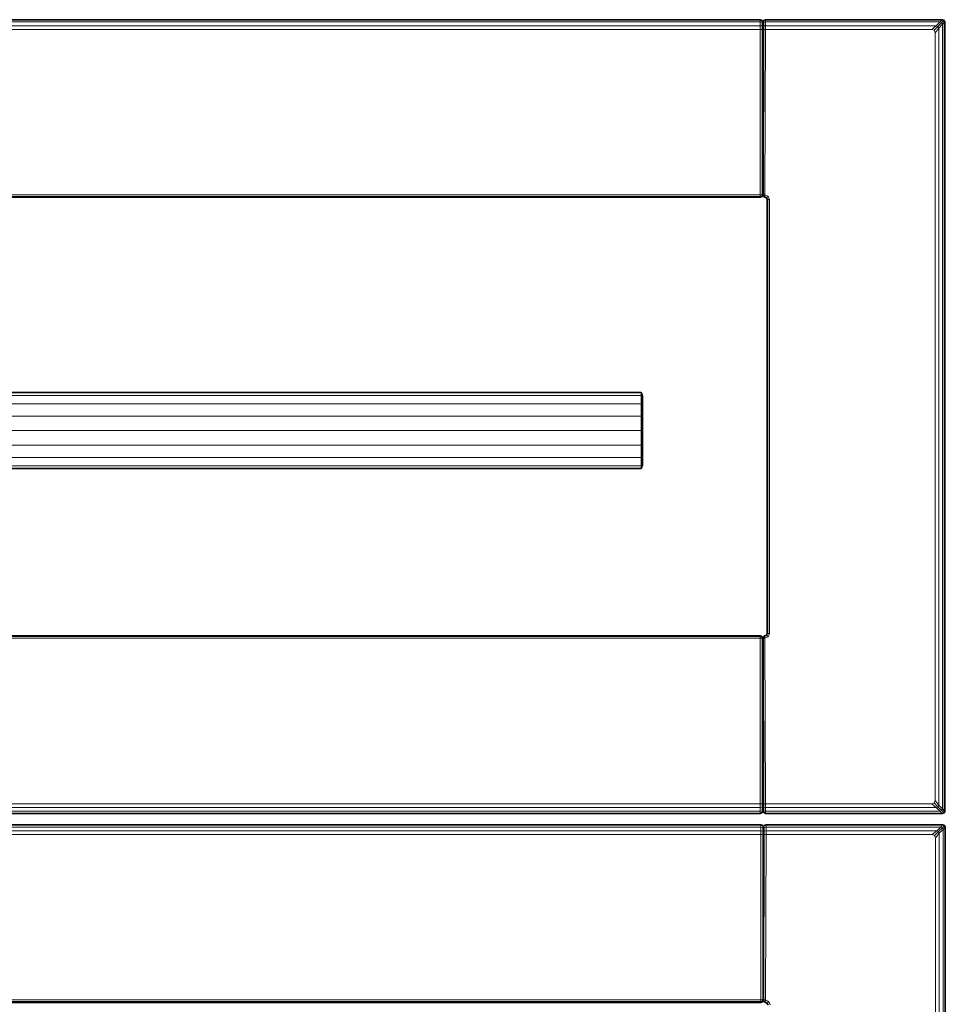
# Model space of a CAD drawing. Header units: inches. Extents: x 1 to 202, y 2 to 86.
# Tile 3 of 17: x 13 to 25, y 24 to 37. Entities that reach past the tile are written whole.
import ezdxf

# ---------------------------------------------------------------- set-up
doc = ezdxf.new("R2010")
doc.units = ezdxf.units.IN
doc.header["$MEASUREMENT"] = 0
doc.layers.add('Default', color=7, linetype='Continuous')

msp = doc.modelspace()

# ---------------------------------------------------------------- linework, layer by layer
at = {"layer": 'Default', "color": 252, "lineweight": 0, "true_color": 0x888888, "transparency": 33554687}
for p, q in [((22.708, 36.868), (3.751, 36.868)), ((3.751, 36.868), (22.708, 36.868)), ((22.708, 36.862), (3.751, 36.862)), ((22.733, 36.857), (22.708, 36.868)), ((22.708, 36.868), (22.708, 36.862)), ((22.743, 36.837), (22.733, 36.857)), ((22.754, 36.857), (22.743, 36.837)), ((22.779, 36.868), (22.754, 36.857)), ((25.104, 36.868), (22.779, 36.868)), ((22.779, 36.868), (25.104, 36.868)), ((22.779, 36.862), (22.779, 36.868)), ((25.098, 36.862), (22.779, 36.862)), ((25.104, 36.868), (25.098, 36.862)), ((25.126, 36.859), (25.104, 36.868)), ((25.135, 36.837), (25.126, 36.859)), ((25.13, 36.831), (25.135, 36.837)), ((25.13, 26.464), (25.13, 36.831)), ((25.135, 26.459), (25.135, 36.837)), ((25.135, 36.837), (25.135, 26.459)), ((3.751, 36.741), (22.708, 36.741)), ((22.708, 36.741), (22.708, 34.563)), ((22.769, 34.563), (22.779, 36.741)), ((22.779, 36.741), (24.964, 36.741)), ((24.964, 36.741), (24.995, 36.728)), ((24.995, 36.728), (25.008, 36.697)), ((25.008, 36.697), (25.008, 26.599)), ((22.708, 34.563), (3.751, 34.563)), ((3.751, 34.541), (22.708, 34.541)), ((3.751, 34.532), (22.708, 34.532)), ((22.708, 34.532), (3.751, 34.532)), ((22.708, 34.532), (22.733, 34.543)), ((22.708, 34.541), (22.708, 34.532)), ((22.733, 34.543), (22.743, 34.563)), ((22.743, 34.563), (22.751, 34.554)), ((22.751, 34.554), (22.751, 34.548)), ((22.751, 34.548), (22.751, 34.543)), ((22.751, 34.543), (22.76, 34.537)), ((22.76, 34.537), (22.769, 34.533)), ((22.812, 34.545), (22.769, 34.563)), ((22.769, 34.533), (22.791, 34.523)), ((22.791, 34.523), (22.795, 34.512)), ((22.795, 34.512), (22.8, 34.501)), ((22.8, 34.501), (22.8, 28.794)), ((22.8, 28.794), (22.8, 34.501)), ((22.8, 34.501), (22.809, 34.501)), ((22.809, 34.501), (22.809, 28.794)), ((22.831, 34.501), (22.812, 34.545)), ((22.831, 28.794), (22.831, 34.501)), ((21.141, 31.963), (5.47, 31.963)), ((21.162, 31.915), (21.141, 31.963)), ((21.162, 31.881), (21.162, 31.915)), ((21.162, 31.783), (21.162, 31.881)), ((21.162, 31.636), (21.162, 31.783)), ((21.162, 31.463), (21.162, 31.636)), ((21.162, 31.29), (21.162, 31.463)), ((21.162, 31.143), (21.162, 31.29)), ((21.162, 31.045), (21.162, 31.143)), ((5.47, 30.963), (21.141, 30.963)), ((21.141, 30.963), (21.162, 31.011)), ((21.162, 31.011), (21.162, 31.045)), ((22.708, 28.763), (3.751, 28.763)), ((3.751, 28.763), (22.708, 28.763)), ((22.708, 28.754), (3.751, 28.754)), ((22.719, 28.758), (22.708, 28.763)), ((22.708, 28.763), (22.708, 28.754)), ((22.733, 28.752), (22.719, 28.758)), ((22.733, 28.748), (22.733, 28.752)), ((22.76, 28.758), (22.751, 28.752)), ((22.751, 28.752), (22.751, 28.748)), ((22.769, 28.762), (22.76, 28.758)), ((22.791, 28.772), (22.769, 28.762)), ((22.795, 28.783), (22.791, 28.772)), ((22.8, 28.794), (22.795, 28.783)), ((22.809, 28.794), (22.8, 28.794)), ((22.812, 28.75), (22.831, 28.794)), ((3.751, 28.732), (22.708, 28.732)), ((22.708, 28.732), (22.708, 26.555)), ((22.74, 28.729), (22.733, 28.748)), ((22.743, 28.729), (22.74, 28.729)), ((22.751, 28.744), (22.743, 28.732)), ((22.743, 28.732), (22.743, 28.729)), ((22.751, 28.748), (22.751, 28.744)), ((22.769, 28.732), (22.812, 28.75)), ((22.779, 26.555), (22.769, 28.732)), ((22.708, 26.555), (3.751, 26.555)), ((24.964, 26.555), (22.779, 26.555)), ((24.995, 26.567), (24.964, 26.555)), ((25.008, 26.599), (24.995, 26.567)), ((3.751, 26.433), (22.708, 26.433)), ((3.751, 26.427), (22.708, 26.427)), ((22.708, 26.427), (3.751, 26.427)), ((22.708, 26.427), (22.733, 26.438)), ((22.708, 26.433), (22.708, 26.427)), ((22.733, 26.438), (22.743, 26.459)), ((22.743, 26.459), (22.754, 26.438)), ((22.754, 26.438), (22.779, 26.427)), ((22.779, 26.427), (22.779, 26.433)), ((22.779, 26.433), (25.098, 26.433)), ((22.779, 26.427), (25.104, 26.427)), ((25.104, 26.427), (22.779, 26.427)), ((25.098, 26.433), (25.104, 26.427)), ((25.104, 26.427), (25.126, 26.436)), ((25.126, 26.436), (25.135, 26.459)), ((25.135, 26.459), (25.13, 26.464)), ((22.715, 26.278), (3.751, 26.278)), ((3.751, 26.278), (22.715, 26.278)), ((22.715, 26.273), (3.751, 26.273)), ((22.741, 26.268), (22.715, 26.278)), ((22.715, 26.278), (22.715, 26.273)), ((22.747, 26.253), (22.741, 26.268)), ((22.755, 26.253), (22.747, 26.253)), ((22.761, 26.268), (22.755, 26.253)), ((22.787, 26.278), (22.761, 26.268)), ((25.112, 26.278), (22.787, 26.278)), ((22.787, 26.278), (25.112, 26.278)), ((22.787, 26.273), (22.787, 26.278)), ((25.106, 26.273), (22.787, 26.273)), ((25.112, 26.278), (25.106, 26.273)), ((25.134, 26.269), (25.112, 26.278)), ((25.143, 26.247), (25.134, 26.269)), ((25.137, 26.241), (25.143, 26.247)), ((25.137, 6.563), (25.137, 26.241)), ((25.143, 6.557), (25.143, 26.247)), ((25.143, 26.247), (25.143, 6.557)), ((3.751, 26.151), (22.715, 26.151)), ((22.715, 26.151), (22.715, 23.974)), ((22.776, 23.974), (22.787, 26.151)), ((22.787, 26.151), (24.972, 26.151)), ((24.972, 26.151), (25.003, 26.138)), ((25.003, 26.138), (25.016, 26.107)), ((25.016, 26.107), (25.016, 6.698)), ((22.715, 23.974), (3.751, 23.974)), ((22.741, 23.953), (22.751, 23.974)), ((22.751, 23.974), (22.755, 23.966)), ((22.755, 23.966), (22.756, 23.963)), ((22.756, 23.963), (22.758, 23.958)), ((22.82, 23.955), (22.776, 23.974)), ((3.751, 23.952), (22.715, 23.952)), ((3.751, 23.943), (22.715, 23.943)), ((22.715, 23.943), (3.751, 23.943)), ((22.715, 23.943), (22.741, 23.953)), ((22.715, 23.952), (22.715, 23.943)), ((22.758, 23.958), (22.758, 23.953)), ((22.758, 23.953), (22.767, 23.948)), ((22.767, 23.948), (22.776, 23.943)), ((22.776, 23.943), (22.798, 23.934)), ((22.798, 23.934), (22.803, 23.923)), ((22.803, 23.923), (22.808, 23.912)), ((22.838, 23.912), (22.82, 23.955))]:
    msp.add_line(p, q, dxfattribs=at).dxf.unprotected_set("ltscale", 0)
at = {"layer": 'Default', "color": 7, "lineweight": 35, "ltscale": 16.555915, "transparency": 33554687}
for p, q in [((3.751, 36.868), (22.708, 36.868)), ((22.733, 36.857), (22.708, 36.868)), ((22.733, 36.857), (22.743, 36.837)), ((22.743, 36.837), (22.738, 36.844)), ((22.754, 36.857), (22.743, 36.837)), ((22.748, 36.844), (22.743, 36.837)), ((22.743, 36.832), (22.743, 36.837)), ((22.779, 36.868), (22.754, 36.857)), ((25.104, 36.868), (22.779, 36.868)), ((25.126, 36.859), (25.104, 36.868)), ((25.135, 36.837), (25.126, 36.859)), ((25.135, 26.459), (25.135, 36.837)), ((3.751, 34.532), (22.708, 34.532)), ((22.708, 34.532), (22.733, 34.543)), ((22.738, 34.565), (22.733, 34.564)), ((22.733, 34.564), (22.733, 34.556)), ((22.733, 34.543), (22.743, 34.563)), ((22.743, 34.563), (22.733, 34.548)), ((22.733, 34.556), (22.733, 34.547)), ((22.733, 34.543), (22.733, 34.547)), ((22.74, 34.566), (22.738, 34.565)), ((22.743, 34.566), (22.74, 34.566)), ((22.743, 34.566), (22.743, 34.568)), ((22.743, 34.564), (22.743, 34.566)), ((22.743, 34.564), (22.744, 34.566)), ((22.743, 34.564), (22.743, 34.563)), ((22.751, 34.554), (22.743, 34.563)), ((22.743, 34.563), (22.751, 34.548)), ((22.744, 34.566), (22.746, 34.566)), ((22.751, 34.554), (22.746, 34.566)), ((22.751, 34.564), (22.746, 34.566)), ((22.751, 34.554), (22.751, 34.564)), ((22.751, 34.554), (22.751, 34.548)), ((22.751, 34.548), (22.751, 34.543)), ((22.751, 34.543), (22.76, 34.537)), ((22.76, 34.537), (22.769, 34.533)), ((22.791, 34.523), (22.769, 34.533)), ((22.795, 34.512), (22.791, 34.523)), ((22.8, 34.501), (22.795, 34.512)), ((22.8, 34.501), (22.8, 28.794)), ((21.141, 31.963), (5.47, 31.963)), ((21.162, 31.915), (21.141, 31.963)), ((21.162, 31.881), (21.162, 31.915)), ((21.162, 31.783), (21.162, 31.881)), ((21.162, 31.636), (21.162, 31.783)), ((21.162, 31.463), (21.162, 31.636)), ((21.162, 31.29), (21.162, 31.463)), ((21.162, 31.143), (21.162, 31.29)), ((21.162, 31.045), (21.162, 31.143)), ((5.47, 30.963), (21.141, 30.963)), ((21.141, 30.963), (21.162, 31.011)), ((21.162, 31.011), (21.162, 31.045)), ((22.708, 28.763), (3.751, 28.763)), ((22.708, 28.763), (22.719, 28.758)), ((22.733, 28.752), (22.719, 28.758)), ((22.733, 28.748), (22.733, 28.752)), ((22.76, 28.758), (22.751, 28.752)), ((22.751, 28.752), (22.751, 28.748)), ((22.76, 28.758), (22.769, 28.762)), ((22.769, 28.762), (22.791, 28.772)), ((22.791, 28.772), (22.795, 28.783)), ((22.795, 28.783), (22.8, 28.794)), ((22.733, 28.748), (22.74, 28.729)), ((22.733, 28.739), (22.733, 28.748)), ((22.733, 28.748), (22.743, 28.732)), ((22.733, 28.731), (22.733, 28.739)), ((22.733, 28.731), (22.737, 28.73)), ((22.737, 28.73), (22.74, 28.729)), ((22.743, 28.729), (22.74, 28.729)), ((22.751, 28.748), (22.743, 28.732)), ((22.743, 28.732), (22.751, 28.744)), ((22.743, 28.729), (22.743, 28.732)), ((22.744, 28.729), (22.743, 28.732)), ((22.743, 28.727), (22.743, 28.729)), ((22.744, 28.729), (22.743, 28.729)), ((22.746, 28.729), (22.744, 28.729)), ((22.751, 28.731), (22.746, 28.729)), ((22.751, 28.748), (22.751, 28.744)), ((22.751, 28.744), (22.751, 28.731)), ((3.751, 26.427), (22.708, 26.427)), ((22.708, 26.427), (22.733, 26.438)), ((22.733, 26.438), (22.743, 26.459)), ((22.743, 26.459), (22.738, 26.451)), ((22.743, 26.462), (22.743, 26.459)), ((22.754, 26.438), (22.743, 26.459)), ((22.743, 26.459), (22.748, 26.451)), ((22.754, 26.438), (22.779, 26.427)), ((22.779, 26.427), (25.104, 26.427)), ((25.104, 26.427), (25.126, 26.436)), ((25.126, 26.436), (25.135, 26.459)), ((3.751, 26.278), (22.715, 26.278)), ((22.741, 26.268), (22.715, 26.278)), ((22.741, 26.268), (22.747, 26.253)), ((22.751, 26.247), (22.746, 26.254)), ((22.747, 26.253), (22.755, 26.253)), ((22.747, 26.253), (22.751, 26.247)), ((22.756, 26.254), (22.751, 26.247)), ((22.755, 26.253), (22.751, 26.247)), ((22.751, 26.243), (22.751, 26.247)), ((22.761, 26.268), (22.755, 26.253)), ((22.787, 26.278), (22.761, 26.268)), ((25.112, 26.278), (22.787, 26.278)), ((25.134, 26.269), (25.112, 26.278)), ((25.143, 26.247), (25.134, 26.269)), ((25.143, 6.557), (25.143, 26.247)), ((22.745, 23.976), (22.741, 23.975)), ((22.741, 23.975), (22.741, 23.966)), ((22.741, 23.953), (22.751, 23.974)), ((22.751, 23.974), (22.741, 23.958)), ((22.741, 23.966), (22.741, 23.959)), ((22.741, 23.959), (22.741, 23.953)), ((22.748, 23.976), (22.745, 23.976)), ((22.751, 23.977), (22.748, 23.976)), ((22.751, 23.977), (22.751, 23.979)), ((22.751, 23.975), (22.751, 23.977)), ((22.751, 23.975), (22.751, 23.974)), ((22.756, 23.963), (22.755, 23.966)), ((22.758, 23.958), (22.756, 23.963)), ((3.751, 23.943), (22.715, 23.943)), ((22.715, 23.943), (22.741, 23.953)), ((22.758, 23.958), (22.758, 23.953)), ((22.758, 23.953), (22.767, 23.948)), ((22.767, 23.948), (22.776, 23.943)), ((22.798, 23.934), (22.776, 23.943)), ((22.803, 23.923), (22.798, 23.934)), ((22.808, 23.912), (22.803, 23.923))]:
    msp.add_line(p, q, dxfattribs=at)
at = {"layer": 'Default', "color": 251, "lineweight": 0, "true_color": 0x5d5d5d, "transparency": 33554687}
for p, q in [((3.751, 36.862), (22.708, 36.862)), ((22.708, 36.839), (3.751, 36.839)), ((22.708, 36.862), (22.708, 36.839)), ((22.779, 36.862), (25.098, 36.862)), ((22.779, 36.839), (22.779, 36.862)), ((25.075, 36.839), (22.779, 36.839)), ((25.098, 36.862), (25.075, 36.839)), ((25.106, 36.808), (25.13, 36.831)), ((25.106, 26.488), (25.106, 36.808)), ((25.13, 36.831), (25.13, 26.464)), ((3.751, 26.456), (22.708, 26.456)), ((22.708, 26.433), (3.751, 26.433)), ((22.708, 26.456), (22.708, 26.433)), ((22.779, 26.456), (25.075, 26.456)), ((22.779, 26.433), (22.779, 26.456)), ((25.098, 26.433), (22.779, 26.433)), ((25.075, 26.456), (25.098, 26.433)), ((25.13, 26.464), (25.106, 26.488)), ((3.751, 26.273), (22.715, 26.273)), ((22.715, 26.249), (3.751, 26.249)), ((22.715, 26.273), (22.715, 26.249)), ((22.787, 26.273), (25.106, 26.273)), ((22.787, 26.249), (22.787, 26.273)), ((25.083, 26.249), (22.787, 26.249)), ((25.106, 26.273), (25.083, 26.249)), ((25.114, 26.218), (25.137, 26.241)), ((25.114, 6.587), (25.114, 26.218)), ((25.137, 26.241), (25.137, 6.563))]:
    msp.add_line(p, q, dxfattribs=at).dxf.unprotected_set("ltscale", 0)
at = {"layer": 'Default', "color": 7, "lineweight": 15, "ltscale": 16.555915, "transparency": 33554687}
for p, q in [((3.751, 36.862), (22.708, 36.862)), ((22.708, 36.839), (3.751, 36.839)), ((22.708, 36.789), (3.751, 36.789)), ((22.708, 36.868), (22.708, 36.862)), ((22.708, 36.862), (22.708, 36.839)), ((22.733, 36.852), (22.708, 36.862)), ((22.708, 36.839), (22.708, 36.789)), ((22.708, 36.839), (22.733, 36.831)), ((22.708, 36.789), (22.708, 36.741)), ((22.708, 36.789), (22.733, 36.785)), ((22.733, 36.852), (22.733, 36.857)), ((22.733, 36.831), (22.733, 36.852)), ((22.733, 36.852), (22.743, 36.832)), ((22.743, 36.813), (22.733, 36.831)), ((22.733, 36.785), (22.733, 36.831)), ((22.743, 36.775), (22.733, 36.785)), ((22.733, 36.74), (22.733, 36.785)), ((22.743, 36.832), (22.754, 36.852)), ((22.743, 36.832), (22.743, 36.813)), ((22.743, 36.813), (22.754, 36.831)), ((22.743, 36.775), (22.743, 36.813)), ((22.743, 36.775), (22.754, 36.785)), ((22.779, 36.862), (22.754, 36.852)), ((22.754, 36.857), (22.754, 36.852)), ((22.754, 36.852), (22.754, 36.831)), ((22.779, 36.839), (22.754, 36.831)), ((22.754, 36.831), (22.754, 36.785)), ((22.779, 36.789), (22.754, 36.785)), ((22.754, 36.785), (22.754, 36.74)), ((22.779, 36.862), (22.779, 36.868)), ((25.098, 36.862), (22.779, 36.862)), ((22.779, 36.839), (22.779, 36.862)), ((25.075, 36.839), (22.779, 36.839)), ((22.779, 36.789), (22.779, 36.839)), ((25.025, 36.789), (22.779, 36.789)), ((22.779, 36.741), (22.779, 36.789)), ((25.025, 36.789), (24.964, 36.741)), ((25.047, 36.78), (24.995, 36.728)), ((25.075, 36.839), (25.025, 36.789)), ((25.047, 36.78), (25.025, 36.789)), ((25.097, 36.83), (25.047, 36.78)), ((25.057, 36.758), (25.047, 36.78)), ((25.057, 36.758), (25.106, 36.808)), ((25.098, 36.862), (25.075, 36.839)), ((25.075, 36.839), (25.097, 36.83)), ((25.12, 36.853), (25.097, 36.83)), ((25.097, 36.83), (25.106, 36.808)), ((25.104, 36.868), (25.098, 36.862)), ((25.12, 36.853), (25.098, 36.862)), ((25.106, 36.808), (25.13, 36.831)), ((25.106, 36.808), (25.106, 26.488)), ((25.126, 36.859), (25.12, 36.853)), ((25.13, 36.831), (25.12, 36.853)), ((25.13, 36.831), (25.135, 36.837)), ((25.13, 26.464), (25.13, 36.831)), ((3.751, 36.741), (22.708, 36.741)), ((22.708, 36.741), (22.708, 34.563)), ((22.708, 36.741), (22.733, 36.74)), ((22.743, 36.739), (22.733, 36.74)), ((22.733, 36.74), (22.733, 34.564)), ((22.743, 36.739), (22.743, 36.775)), ((22.754, 36.74), (22.743, 36.739)), ((22.743, 34.568), (22.743, 36.739)), ((22.754, 36.74), (22.751, 34.564)), ((22.779, 36.741), (22.754, 36.74)), ((22.769, 34.563), (22.779, 36.741)), ((22.779, 36.741), (24.964, 36.741)), ((24.964, 36.741), (24.995, 36.728)), ((24.995, 36.728), (25.008, 36.697)), ((25.008, 36.697), (25.057, 36.758)), ((25.008, 36.697), (25.008, 26.599)), ((25.057, 26.537), (25.057, 36.758)), ((3.751, 34.563), (22.708, 34.563)), ((22.708, 34.541), (3.751, 34.541)), ((22.733, 34.564), (22.708, 34.563)), ((22.708, 34.563), (22.708, 34.541)), ((22.733, 34.547), (22.708, 34.541)), ((22.708, 34.541), (22.708, 34.532)), ((22.733, 34.547), (22.74, 34.566)), ((22.738, 34.565), (22.733, 34.556)), ((22.751, 34.564), (22.769, 34.563)), ((22.768, 34.541), (22.751, 34.548)), ((22.768, 34.541), (22.769, 34.563)), ((22.768, 34.541), (22.782, 34.534)), ((22.769, 34.533), (22.768, 34.541)), ((22.812, 34.545), (22.769, 34.563)), ((22.782, 34.534), (22.795, 34.527)), ((22.791, 34.523), (22.793, 34.525)), ((22.793, 34.525), (22.795, 34.527)), ((22.812, 34.545), (22.795, 34.527)), ((22.795, 34.527), (22.809, 34.501)), ((22.809, 34.501), (22.8, 34.501)), ((22.809, 28.794), (22.809, 34.501)), ((22.809, 34.501), (22.831, 34.501)), ((22.831, 34.501), (22.812, 34.545)), ((22.831, 28.794), (22.831, 34.501)), ((21.141, 31.925), (5.47, 31.925)), ((21.141, 31.925), (21.141, 31.963)), ((21.162, 31.881), (21.141, 31.925)), ((21.141, 31.817), (21.141, 31.925)), ((21.141, 31.817), (5.47, 31.817)), ((21.162, 31.783), (21.141, 31.817)), ((21.141, 31.817), (21.141, 31.654)), ((21.141, 31.654), (5.47, 31.654)), ((21.141, 31.654), (21.141, 31.463)), ((21.141, 31.654), (21.162, 31.636)), ((21.141, 31.463), (5.47, 31.463)), ((21.141, 31.463), (21.141, 31.272)), ((21.162, 31.463), (21.141, 31.463)), ((21.141, 31.272), (5.47, 31.272)), ((21.162, 31.29), (21.141, 31.272)), ((21.141, 31.272), (21.141, 31.109)), ((21.141, 31.109), (5.47, 31.109)), ((21.162, 31.143), (21.141, 31.109)), ((21.141, 31.109), (21.141, 31.001)), ((21.141, 31.001), (5.47, 31.001)), ((21.162, 31.045), (21.141, 31.001)), ((21.141, 31.001), (21.141, 30.963)), ((22.708, 28.754), (3.751, 28.754)), ((22.708, 28.763), (22.708, 28.754)), ((22.708, 28.754), (22.708, 28.732)), ((22.708, 28.754), (22.733, 28.748)), ((22.768, 28.754), (22.751, 28.748)), ((22.768, 28.754), (22.795, 28.768)), ((22.768, 28.754), (22.769, 28.762)), ((22.769, 28.732), (22.768, 28.754)), ((22.791, 28.772), (22.793, 28.77)), ((22.793, 28.77), (22.795, 28.768)), ((22.795, 28.768), (22.809, 28.794)), ((22.812, 28.75), (22.795, 28.768)), ((22.8, 28.794), (22.809, 28.794)), ((22.831, 28.794), (22.809, 28.794)), ((22.812, 28.75), (22.831, 28.794)), ((3.751, 28.732), (22.708, 28.732)), ((22.708, 28.732), (22.708, 26.555)), ((22.708, 28.732), (22.733, 28.731)), ((22.737, 28.73), (22.733, 28.739)), ((22.733, 26.555), (22.733, 28.731)), ((22.743, 28.727), (22.743, 26.556)), ((22.748, 28.736), (22.746, 28.729)), ((22.748, 28.736), (22.751, 28.744)), ((22.751, 28.731), (22.769, 28.732)), ((22.751, 28.731), (22.754, 26.555)), ((22.769, 28.732), (22.812, 28.75)), ((22.779, 26.555), (22.769, 28.732)), ((22.708, 26.555), (3.751, 26.555)), ((22.708, 26.555), (22.708, 26.506)), ((22.733, 26.555), (22.708, 26.555)), ((22.743, 26.556), (22.733, 26.555)), ((22.733, 26.51), (22.733, 26.555)), ((22.743, 26.52), (22.743, 26.556)), ((22.754, 26.555), (22.743, 26.556)), ((22.754, 26.555), (22.754, 26.51)), ((22.754, 26.555), (22.779, 26.555)), ((24.964, 26.555), (22.779, 26.555)), ((22.779, 26.506), (22.779, 26.555)), ((24.995, 26.567), (24.964, 26.555)), ((24.964, 26.555), (25.025, 26.506)), ((25.008, 26.599), (24.995, 26.567)), ((24.995, 26.567), (25.047, 26.515)), ((25.057, 26.537), (25.008, 26.599)), ((3.751, 26.506), (22.708, 26.506)), ((3.751, 26.456), (22.708, 26.456)), ((22.708, 26.433), (3.751, 26.433)), ((22.708, 26.506), (22.733, 26.51)), ((22.708, 26.456), (22.708, 26.506)), ((22.733, 26.464), (22.708, 26.456)), ((22.708, 26.456), (22.708, 26.433)), ((22.733, 26.443), (22.708, 26.433)), ((22.708, 26.433), (22.708, 26.427)), ((22.743, 26.52), (22.733, 26.51)), ((22.733, 26.51), (22.733, 26.464)), ((22.733, 26.464), (22.743, 26.483)), ((22.743, 26.467), (22.733, 26.443)), ((22.733, 26.443), (22.733, 26.464)), ((22.733, 26.438), (22.733, 26.443)), ((22.743, 26.483), (22.743, 26.52)), ((22.754, 26.51), (22.743, 26.52)), ((22.743, 26.467), (22.743, 26.483)), ((22.743, 26.483), (22.754, 26.464)), ((22.743, 26.462), (22.743, 26.467)), ((22.743, 26.467), (22.754, 26.443)), ((22.754, 26.51), (22.754, 26.464)), ((22.754, 26.51), (22.779, 26.506)), ((22.754, 26.464), (22.754, 26.443)), ((22.779, 26.456), (22.754, 26.464)), ((22.754, 26.443), (22.754, 26.438)), ((22.779, 26.433), (22.754, 26.443)), ((22.779, 26.506), (25.025, 26.506)), ((22.779, 26.456), (22.779, 26.506)), ((25.075, 26.456), (22.779, 26.456)), ((22.779, 26.433), (22.779, 26.456)), ((25.098, 26.433), (22.779, 26.433)), ((22.779, 26.427), (22.779, 26.433)), ((25.025, 26.506), (25.047, 26.515)), ((25.025, 26.506), (25.075, 26.456)), ((25.047, 26.515), (25.057, 26.537)), ((25.047, 26.515), (25.097, 26.466)), ((25.106, 26.488), (25.057, 26.537)), ((25.097, 26.466), (25.075, 26.456)), ((25.075, 26.456), (25.098, 26.433)), ((25.106, 26.488), (25.097, 26.466)), ((25.097, 26.466), (25.12, 26.442)), ((25.098, 26.433), (25.12, 26.442)), ((25.098, 26.433), (25.104, 26.427)), ((25.13, 26.464), (25.106, 26.488)), ((25.12, 26.442), (25.13, 26.464)), ((25.12, 26.442), (25.126, 26.436)), ((25.135, 26.459), (25.13, 26.464)), ((3.751, 26.273), (22.715, 26.273)), ((22.715, 26.249), (3.751, 26.249)), ((22.715, 26.199), (3.751, 26.199)), ((22.715, 26.278), (22.715, 26.273)), ((22.715, 26.273), (22.715, 26.249)), ((22.741, 26.263), (22.715, 26.273)), ((22.715, 26.249), (22.715, 26.199)), ((22.715, 26.249), (22.741, 26.242)), ((22.715, 26.199), (22.715, 26.151)), ((22.715, 26.199), (22.741, 26.195)), ((22.741, 26.263), (22.741, 26.268)), ((22.741, 26.242), (22.741, 26.263)), ((22.741, 26.263), (22.747, 26.253)), ((22.751, 26.223), (22.741, 26.242)), ((22.741, 26.195), (22.741, 26.242)), ((22.751, 26.186), (22.741, 26.195)), ((22.741, 26.151), (22.741, 26.195)), ((22.751, 26.243), (22.751, 26.223)), ((22.751, 26.223), (22.761, 26.242)), ((22.751, 26.186), (22.751, 26.223)), ((22.751, 26.186), (22.761, 26.195)), ((22.751, 26.15), (22.751, 26.186)), ((22.755, 26.253), (22.761, 26.263)), ((22.787, 26.273), (22.761, 26.263)), ((22.761, 26.268), (22.761, 26.263)), ((22.761, 26.263), (22.761, 26.242)), ((22.787, 26.249), (22.761, 26.242)), ((22.761, 26.242), (22.761, 26.195)), ((22.787, 26.199), (22.761, 26.195)), ((22.761, 26.195), (22.761, 26.151)), ((22.787, 26.273), (22.787, 26.278)), ((25.106, 26.273), (22.787, 26.273)), ((22.787, 26.249), (22.787, 26.273)), ((25.083, 26.249), (22.787, 26.249)), ((22.787, 26.199), (22.787, 26.249)), ((25.033, 26.199), (22.787, 26.199)), ((22.787, 26.151), (22.787, 26.199)), ((25.033, 26.199), (24.972, 26.151)), ((25.055, 26.19), (25.003, 26.138)), ((25.016, 26.107), (25.064, 26.168)), ((25.083, 26.249), (25.033, 26.199)), ((25.055, 26.19), (25.033, 26.199)), ((25.105, 26.24), (25.055, 26.19)), ((25.064, 26.168), (25.055, 26.19)), ((25.064, 26.168), (25.114, 26.218)), ((25.064, 6.636), (25.064, 26.168)), ((25.106, 26.273), (25.083, 26.249)), ((25.083, 26.249), (25.105, 26.24)), ((25.128, 26.263), (25.105, 26.24)), ((25.105, 26.24), (25.114, 26.218)), ((25.112, 26.278), (25.106, 26.273)), ((25.128, 26.263), (25.106, 26.273)), ((25.114, 26.218), (25.137, 26.241)), ((25.114, 26.218), (25.114, 6.587)), ((25.134, 26.269), (25.128, 26.263)), ((25.137, 26.241), (25.128, 26.263)), ((25.137, 26.241), (25.143, 26.247)), ((25.137, 6.563), (25.137, 26.241)), ((3.751, 26.151), (22.715, 26.151)), ((22.715, 26.151), (22.715, 23.974)), ((22.715, 26.151), (22.741, 26.151)), ((22.751, 26.15), (22.741, 26.151)), ((22.741, 26.151), (22.741, 23.975)), ((22.761, 26.151), (22.751, 26.15)), ((22.751, 23.979), (22.751, 26.15)), ((22.761, 26.151), (22.758, 23.975)), ((22.787, 26.151), (22.761, 26.151)), ((22.776, 23.974), (22.787, 26.151)), ((22.787, 26.151), (24.972, 26.151)), ((24.972, 26.151), (25.003, 26.138)), ((25.003, 26.138), (25.016, 26.107)), ((25.016, 26.107), (25.016, 6.698)), ((3.751, 23.974), (22.715, 23.974)), ((22.741, 23.975), (22.715, 23.974)), ((22.715, 23.974), (22.715, 23.952)), ((22.741, 23.959), (22.715, 23.952)), ((22.745, 23.976), (22.741, 23.966)), ((22.741, 23.959), (22.746, 23.97)), ((22.741, 23.958), (22.741, 23.959)), ((22.746, 23.97), (22.748, 23.976)), ((22.751, 23.977), (22.758, 23.975)), ((22.751, 23.974), (22.755, 23.966)), ((22.758, 23.975), (22.758, 23.958)), ((22.758, 23.975), (22.776, 23.974)), ((22.82, 23.955), (22.776, 23.974)), ((22.776, 23.951), (22.776, 23.974)), ((22.715, 23.952), (3.751, 23.952)), ((22.715, 23.952), (22.715, 23.943)), ((22.741, 23.953), (22.741, 23.958)), ((22.776, 23.951), (22.758, 23.958)), ((22.776, 23.951), (22.789, 23.945)), ((22.776, 23.943), (22.776, 23.951)), ((22.789, 23.945), (22.803, 23.938)), ((22.798, 23.934), (22.801, 23.936)), ((22.801, 23.936), (22.803, 23.938)), ((22.814, 23.95), (22.803, 23.938)), ((22.816, 23.911), (22.803, 23.938)), ((22.814, 23.95), (22.82, 23.955)), ((22.838, 23.912), (22.82, 23.955))]:
    msp.add_line(p, q, dxfattribs=at)
at = {"layer": 'Default', "color": 8, "lineweight": 0, "true_color": 0x787878, "transparency": 33554687}
for p, q in [((3.751, 36.839), (22.708, 36.839)), ((22.708, 36.789), (3.751, 36.789)), ((22.708, 36.839), (22.708, 36.789)), ((22.779, 36.839), (25.075, 36.839)), ((22.779, 36.789), (22.779, 36.839)), ((25.025, 36.789), (22.779, 36.789)), ((25.075, 36.839), (25.025, 36.789)), ((25.057, 36.758), (25.106, 36.808)), ((25.106, 36.808), (25.106, 26.488)), ((25.057, 26.537), (25.057, 36.758)), ((3.751, 26.506), (22.708, 26.506)), ((22.708, 26.456), (3.751, 26.456)), ((22.708, 26.506), (22.708, 26.456)), ((22.779, 26.506), (25.025, 26.506)), ((22.779, 26.456), (22.779, 26.506)), ((25.075, 26.456), (22.779, 26.456)), ((25.025, 26.506), (25.075, 26.456)), ((25.106, 26.488), (25.057, 26.537)), ((3.751, 26.249), (22.715, 26.249)), ((22.715, 26.199), (3.751, 26.199)), ((22.715, 26.249), (22.715, 26.199)), ((22.787, 26.249), (25.083, 26.249)), ((22.787, 26.199), (22.787, 26.249)), ((25.033, 26.199), (22.787, 26.199)), ((25.083, 26.249), (25.033, 26.199)), ((25.064, 26.168), (25.114, 26.218)), ((25.064, 6.636), (25.064, 26.168)), ((25.114, 26.218), (25.114, 6.587))]:
    msp.add_line(p, q, dxfattribs=at).dxf.unprotected_set("ltscale", 0)
at = {"layer": 'Default', "color": 252, "lineweight": 0, "true_color": 0x868686, "transparency": 33554687}
for p, q in [((3.751, 36.789), (22.708, 36.789)), ((22.708, 36.789), (22.708, 36.741)), ((22.779, 36.789), (25.025, 36.789)), ((22.779, 36.741), (22.779, 36.789)), ((25.025, 36.789), (24.964, 36.741)), ((22.708, 36.741), (3.751, 36.741)), ((24.964, 36.741), (22.779, 36.741)), ((25.008, 36.697), (25.057, 36.758)), ((25.008, 26.599), (25.008, 36.697)), ((25.057, 36.758), (25.057, 26.537)), ((3.751, 26.555), (22.708, 26.555)), ((22.708, 26.555), (22.708, 26.506)), ((22.779, 26.555), (24.964, 26.555)), ((22.779, 26.506), (22.779, 26.555)), ((24.964, 26.555), (25.025, 26.506)), ((25.057, 26.537), (25.008, 26.599)), ((22.708, 26.506), (3.751, 26.506)), ((25.025, 26.506), (22.779, 26.506)), ((3.751, 26.199), (22.715, 26.199)), ((22.715, 26.199), (22.715, 26.151)), ((22.787, 26.199), (25.033, 26.199)), ((22.787, 26.151), (22.787, 26.199)), ((25.033, 26.199), (24.972, 26.151)), ((25.016, 26.107), (25.064, 26.168)), ((25.064, 26.168), (25.064, 6.636)), ((22.715, 26.151), (3.751, 26.151)), ((24.972, 26.151), (22.787, 26.151)), ((25.016, 6.698), (25.016, 26.107))]:
    msp.add_line(p, q, dxfattribs=at).dxf.unprotected_set("ltscale", 0)
at = {"layer": 'Default', "color": 8, "lineweight": 0, "true_color": 0x818181, "transparency": 33554687}
for p, q in [((22.708, 34.563), (22.708, 36.741)), ((22.708, 36.741), (22.733, 36.74)), ((22.733, 36.74), (22.733, 34.564)), ((22.733, 34.564), (22.733, 36.74)), ((22.733, 36.74), (22.743, 36.739)), ((22.743, 36.739), (22.743, 34.568)), ((3.751, 34.563), (22.708, 34.563)), ((22.708, 34.541), (3.751, 34.541)), ((22.733, 34.564), (22.708, 34.563)), ((22.708, 34.563), (22.708, 34.541)), ((22.738, 34.565), (22.733, 34.564)), ((22.74, 34.566), (22.738, 34.565)), ((22.743, 34.566), (22.74, 34.566)), ((22.743, 34.568), (22.743, 34.566)), ((22.809, 28.794), (22.809, 34.501)), ((22.809, 34.501), (22.831, 34.501)), ((22.831, 34.501), (22.831, 28.794)), ((3.751, 28.754), (22.708, 28.754)), ((22.708, 28.754), (22.708, 28.732)), ((22.831, 28.794), (22.809, 28.794)), ((22.708, 28.732), (3.751, 28.732)), ((22.708, 26.555), (22.708, 28.732)), ((22.708, 28.732), (22.733, 28.731)), ((22.733, 28.731), (22.733, 26.555)), ((22.733, 26.555), (22.708, 26.555)), ((22.715, 23.974), (22.715, 26.151)), ((22.715, 26.151), (22.741, 26.151)), ((22.741, 26.151), (22.741, 23.975)), ((22.741, 23.975), (22.741, 26.151)), ((22.741, 26.151), (22.751, 26.15)), ((22.751, 26.15), (22.751, 23.979)), ((3.751, 23.974), (22.715, 23.974)), ((22.741, 23.975), (22.715, 23.974)), ((22.715, 23.974), (22.715, 23.952)), ((22.745, 23.976), (22.741, 23.975)), ((22.748, 23.976), (22.745, 23.976)), ((22.751, 23.977), (22.748, 23.976)), ((22.751, 23.979), (22.751, 23.977)), ((22.715, 23.952), (3.751, 23.952))]:
    msp.add_line(p, q, dxfattribs=at).dxf.unprotected_set("ltscale", 0)
at = {"layer": 'Default', "color": 8, "lineweight": 0, "transparency": 33554687}
for p, q in [((22.743, 36.739), (22.754, 36.74)), ((22.743, 34.568), (22.743, 36.739)), ((22.751, 34.564), (22.754, 36.74)), ((22.754, 36.74), (22.751, 34.564)), ((22.754, 36.74), (22.779, 36.741)), ((22.779, 36.741), (22.769, 34.563)), ((22.743, 34.566), (22.743, 34.568)), ((22.744, 34.566), (22.743, 34.564)), ((22.743, 34.564), (22.743, 34.566)), ((22.746, 34.566), (22.744, 34.566)), ((22.751, 34.564), (22.746, 34.566)), ((22.769, 34.563), (22.751, 34.564)), ((22.743, 28.727), (22.743, 28.729)), ((22.743, 28.729), (22.744, 28.729)), ((22.743, 26.556), (22.743, 28.727)), ((22.744, 28.729), (22.746, 28.729)), ((22.746, 28.729), (22.751, 28.731)), ((22.751, 28.731), (22.769, 28.732)), ((22.754, 26.555), (22.751, 28.731)), ((22.751, 28.731), (22.754, 26.555)), ((22.769, 28.732), (22.779, 26.555)), ((22.754, 26.555), (22.743, 26.556)), ((22.779, 26.555), (22.754, 26.555)), ((22.751, 26.15), (22.761, 26.151)), ((22.751, 23.979), (22.751, 26.15)), ((22.758, 23.975), (22.761, 26.151)), ((22.761, 26.151), (22.758, 23.975)), ((22.761, 26.151), (22.787, 26.151)), ((22.787, 26.151), (22.776, 23.974)), ((22.751, 23.977), (22.751, 23.979)), ((22.758, 23.975), (22.751, 23.977)), ((22.776, 23.974), (22.758, 23.975))]:
    msp.add_line(p, q, dxfattribs=at).dxf.unprotected_set("ltscale", 0)
at = {"layer": 'Default', "color": 250, "lineweight": 0, "true_color": 0x3f3f3f, "transparency": 33554687}
for p, q in [((5.47, 31.963), (21.141, 31.963)), ((21.141, 31.925), (5.47, 31.925)), ((21.141, 31.963), (21.141, 31.925)), ((5.47, 31.001), (21.141, 31.001)), ((21.141, 30.963), (5.47, 30.963)), ((21.141, 31.001), (21.141, 30.963))]:
    msp.add_line(p, q, dxfattribs=at).dxf.unprotected_set("ltscale", 0)
at = {"layer": 'Default', "color": 251, "lineweight": 0, "true_color": 0x606060, "transparency": 33554687}
for p, q in [((5.47, 31.925), (21.141, 31.925)), ((21.141, 31.925), (21.141, 31.817)), ((21.141, 31.817), (5.47, 31.817)), ((5.47, 31.109), (21.141, 31.109)), ((21.141, 31.109), (21.141, 31.001)), ((21.141, 31.001), (5.47, 31.001))]:
    msp.add_line(p, q, dxfattribs=at).dxf.unprotected_set("ltscale", 0)
at = {"layer": 'Default', "color": 250, "lineweight": 0, "true_color": 0x424242, "transparency": 33554687}
for p, q in [((21.141, 31.817), (21.141, 31.925)), ((21.141, 31.925), (21.162, 31.881)), ((21.162, 31.881), (21.162, 31.783)), ((21.162, 31.783), (21.141, 31.817)), ((21.141, 31.109), (21.162, 31.143)), ((21.141, 31.001), (21.141, 31.109)), ((21.162, 31.143), (21.162, 31.045)), ((21.162, 31.045), (21.141, 31.001))]:
    msp.add_line(p, q, dxfattribs=at).dxf.unprotected_set("ltscale", 0)
at = {"layer": 'Default', "color": 8, "lineweight": 0, "true_color": 0x797979, "transparency": 33554687}
for p, q in [((5.47, 31.817), (21.141, 31.817)), ((21.141, 31.817), (21.141, 31.654)), ((21.141, 31.654), (5.47, 31.654)), ((5.47, 31.272), (21.141, 31.272)), ((21.141, 31.272), (21.141, 31.109)), ((21.141, 31.109), (5.47, 31.109))]:
    msp.add_line(p, q, dxfattribs=at).dxf.unprotected_set("ltscale", 0)
at = {"layer": 'Default', "color": 251, "lineweight": 0, "true_color": 0x4c4c4c, "transparency": 33554687}
for p, q in [((21.141, 31.654), (21.141, 31.817)), ((21.141, 31.817), (21.162, 31.783)), ((21.162, 31.783), (21.162, 31.636)), ((21.162, 31.636), (21.141, 31.654)), ((21.141, 31.272), (21.162, 31.29)), ((21.141, 31.109), (21.141, 31.272)), ((21.162, 31.29), (21.162, 31.143)), ((21.162, 31.143), (21.141, 31.109)), ((22.733, 26.555), (22.733, 28.731)), ((22.733, 28.731), (22.737, 28.73)), ((22.737, 28.73), (22.74, 28.729)), ((22.74, 28.729), (22.743, 28.729)), ((22.743, 28.729), (22.743, 28.727)), ((22.743, 28.727), (22.743, 26.556)), ((22.743, 26.556), (22.733, 26.555))]:
    msp.add_line(p, q, dxfattribs=at).dxf.unprotected_set("ltscale", 0)
at = {"layer": 'Default', "color": 252, "lineweight": 0, "true_color": 0x878787, "transparency": 33554687}
for p, q in [((5.47, 31.654), (21.141, 31.654)), ((21.141, 31.654), (21.141, 31.463)), ((5.47, 31.463), (21.141, 31.463)), ((21.141, 31.463), (5.47, 31.463)), ((21.141, 31.463), (21.141, 31.272)), ((21.141, 31.272), (5.47, 31.272))]:
    msp.add_line(p, q, dxfattribs=at).dxf.unprotected_set("ltscale", 0)
at = {"layer": 'Default', "color": 251, "lineweight": 0, "true_color": 0x525252, "transparency": 33554687}
for p, q in [((21.141, 31.463), (21.141, 31.654)), ((21.141, 31.654), (21.162, 31.636)), ((21.162, 31.636), (21.162, 31.463)), ((21.141, 31.272), (21.141, 31.463)), ((21.141, 31.463), (21.162, 31.463)), ((21.162, 31.463), (21.141, 31.463)), ((21.162, 31.463), (21.162, 31.29)), ((21.162, 31.29), (21.141, 31.272))]:
    msp.add_line(p, q, dxfattribs=at).dxf.unprotected_set("ltscale", 0)

doc.saveas('drawing.dxf')
